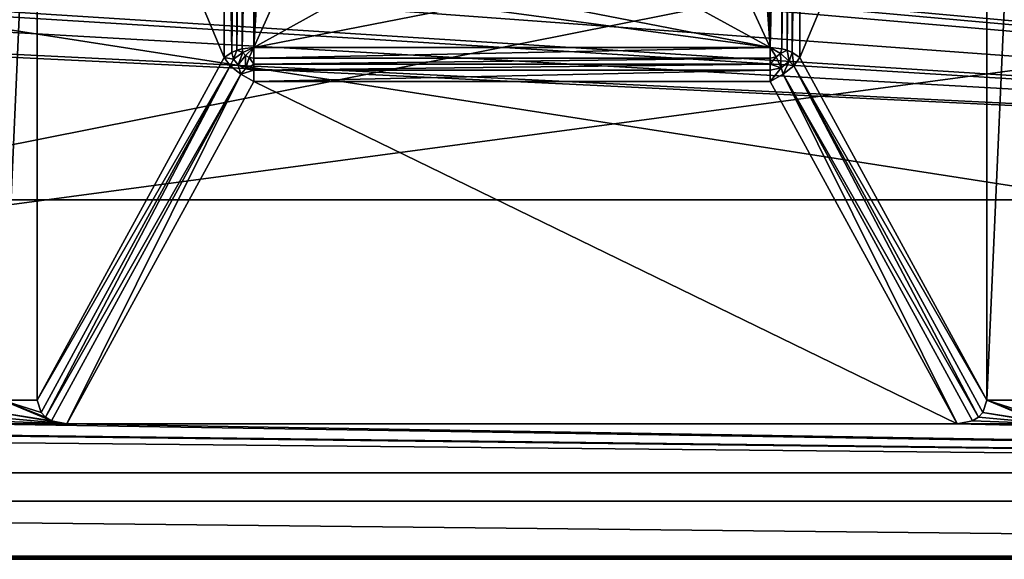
# Model space of a CAD drawing. Header units: millimetres. Extents: x 1 to 138, y -45 to 37.
# Tile 109 of 256: x 56 to 82, y -45 to -31. Entities that reach past the tile are written whole.
import ezdxf

# ---------------------------------------------------------------- set-up
doc = ezdxf.new("R2010")
doc.units = ezdxf.units.MM
doc.header["$LTSCALE"] = 25.4
doc.layers.get('0').update_dxf_attribs({"true_color": 0xff5454})

# ---------------------------------------------------------------- blocks, each defined once
blk = doc.blocks.new('PROFILE-FOCUS-LED-7618-7620-7621-7622.STL#2')
at = {"color": 18, "true_color": 0x080808}
mesh = blk.add_polyface(dxfattribs=at)
corners = [(4.485, -35.711, 30.467), (10.505, -26.158, 23.451), (4.485, -13.627, 14.247), (11.611, -27.947, 24.765), (13.444, -29.294, 25.754), (15.757, -30.016, 26.285), (133.885, -35.711, 30.467), (10.276, -24.167, 21.988), (18.238, -30.016, 26.285), (20.551, -29.294, 25.754), (41.757, -30.016, 26.285), (22.384, -27.947, 24.765), (23.49, -26.158, 23.451), (39.444, -29.294, 25.754), (23.719, -24.167, 21.988), (37.611, -27.947, 24.765), (36.505, -26.158, 23.451), (36.276, -24.167, 21.988), (44.238, -30.016, 26.285), (46.551, -29.294, 25.754), (67.757, -30.016, 26.285), (48.384, -27.947, 24.765), (49.49, -26.158, 23.451), (65.444, -29.294, 25.754), (49.719, -24.167, 21.988), (63.611, -27.947, 24.765), (62.505, -26.158, 23.451), (62.276, -24.167, 21.988), (70.238, -30.016, 26.285), (72.551, -29.294, 25.754), (74.384, -27.947, 24.765), (93.757, -30.016, 26.285), (75.49, -26.158, 23.451), (91.444, -29.294, 25.754), (75.719, -24.167, 21.988), (89.611, -27.947, 24.765), (88.505, -26.158, 23.451), (88.276, -24.167, 21.988), (96.238, -30.016, 26.285), (98.551, -29.294, 25.754), (100.384, -27.947, 24.765), (101.49, -26.158, 23.451), (101.719, -24.167, 21.988), (117.444, -29.294, 25.754), (115.611, -27.947, 24.765), (114.505, -26.158, 23.451), (114.276, -24.167, 21.988), (119.757, -30.016, 26.285), (122.238, -30.016, 26.285), (124.551, -29.294, 25.754), (126.384, -27.947, 24.765), (127.49, -26.158, 23.451), (127.719, -24.167, 21.988), (16.998, -19.228, 18.361), (133.885, -13.627, 14.247), (14.559, -19.596, 18.631), (12.45, -20.648, 19.404), (10.955, -22.244, 20.576), (19.436, -19.596, 18.631), (42.998, -19.228, 18.361), (21.545, -20.648, 19.404), (40.559, -19.596, 18.631), (23.04, -22.244, 20.576), (38.45, -20.648, 19.404), (36.955, -22.244, 20.576), (45.436, -19.596, 18.631), (47.545, -20.648, 19.404), (68.998, -19.228, 18.361), (66.559, -19.596, 18.631), (49.04, -22.244, 20.576), (64.45, -20.648, 19.404), (62.955, -22.244, 20.576), (71.436, -19.596, 18.631), (73.545, -20.648, 19.404), (94.998, -19.228, 18.361), (92.559, -19.596, 18.631), (75.04, -22.244, 20.576), (90.45, -20.648, 19.404), (88.955, -22.244, 20.576), (97.436, -19.596, 18.631), (99.545, -20.648, 19.404), (101.04, -22.244, 20.576), (118.559, -19.596, 18.631), (116.45, -20.648, 19.404), (114.955, -22.244, 20.576), (120.998, -19.228, 18.361), (123.436, -19.596, 18.631), (125.545, -20.648, 19.404), (127.04, -22.244, 20.576)]
mesh.append_faces([[corners[k] for k in face] for face in [(0, 1, 2), (1, 0, 3), (3, 0, 4), (4, 0, 5), (5, 6, 8), (8, 6, 9), (9, 10, 11), (11, 10, 12), (12, 13, 14), (10, 6, 18), (18, 6, 19), (19, 20, 21), (21, 20, 22), (22, 23, 24), (20, 6, 28), (28, 6, 29), (29, 6, 30), (30, 31, 32), (32, 33, 34), (31, 6, 38), (38, 6, 39), (39, 6, 40), (40, 6, 41), (41, 6, 42), (43, 6, 47), (47, 6, 48), (48, 6, 49), (49, 6, 50), (50, 6, 51), (51, 6, 52), (2, 53, 54), (53, 2, 55), (55, 2, 56), (56, 2, 57), (57, 2, 7), (59, 60, 61), (61, 14, 63), (63, 14, 64), (64, 14, 17), (67, 66, 68), (68, 24, 70), (70, 24, 71), (71, 24, 27), (74, 73, 75), (75, 34, 77), (77, 34, 78), (78, 34, 37), (82, 42, 83), (83, 42, 84), (84, 42, 46), (54, 52, 6)]], dxfattribs={"vtx0": -1, "vtx1": -1, "color": 18})
mesh.append_faces([[corners[k] for k in face] for face in [(9, 6, 10), (19, 6, 20), (30, 6, 31), (42, 6, 43), (54, 58, 59), (54, 66, 67), (54, 73, 74), (54, 42, 82)]], dxfattribs={"vtx0": -1, "vtx1": -1, "vtx2": -1, "color": 18})
mesh.append_faces([[corners[k] for k in face] for face in [(5, 0, 6), (2, 1, 7), (12, 10, 13), (14, 13, 15), (14, 15, 16), (14, 16, 17), (22, 20, 23), (24, 23, 25), (24, 25, 26), (24, 26, 27), (32, 31, 33), (34, 33, 35), (34, 35, 36), (34, 36, 37), (42, 43, 44), (42, 44, 45), (42, 45, 46), (54, 53, 58), (59, 58, 60), (61, 60, 62), (61, 62, 14), (54, 59, 65), (54, 65, 66), (68, 66, 69), (68, 69, 24), (54, 67, 72), (54, 72, 73), (75, 73, 76), (75, 76, 34), (54, 74, 79), (54, 79, 80), (54, 80, 81), (54, 81, 42), (54, 82, 85), (54, 85, 86), (54, 86, 87), (54, 87, 88), (54, 88, 52)]], dxfattribs={"vtx0": -1, "vtx2": -1, "color": 18})
at = {"color": 250, "true_color": 0x262626}
mesh = blk.add_polyface(dxfattribs=at)
corners = [(137.485, -45.166, 24.012), (128.885, -19.745, 58.624), (0.885, -45.166, 24.012), (137.485, -14.207, 66.164), (128.885, -14.207, 66.164), (8.485, -19.745, 58.624), (0.885, -14.207, 66.164), (8.485, -14.207, 66.164)]
mesh.append_faces([[corners[k] for k in face] for face in [(1, 3, 4), (6, 5, 7)]], dxfattribs={"vtx0": -1, "color": 250})
mesh.append_faces([[corners[k] for k in face] for face in [(0, 1, 2), (2, 5, 6), (5, 2, 1)]], dxfattribs={"vtx0": -1, "vtx1": -1, "color": 250})
mesh.append_faces([[corners[k] for k in face] for face in [(1, 0, 3)]], dxfattribs={"vtx0": -1, "vtx2": -1, "color": 250})
mesh = blk.add_polyface(dxfattribs=at)
corners = [(0.885, -17.237, 3.251), (2.685, -18.688, 4.316), (0.885, -45.124, 23.732), (137.485, -17.237, 3.251), (135.685, -18.688, 4.316), (135.685, -43.673, 22.667), (2.685, -43.673, 22.667), (137.485, -45.124, 23.732)]
mesh.append_faces([[corners[k] for k in face] for face in [(0, 1, 2), (1, 3, 4), (4, 3, 5), (2, 6, 7), (6, 2, 1), (7, 5, 3)]], dxfattribs={"vtx0": -1, "vtx1": -1, "color": 250})
mesh.append_faces([[corners[k] for k in face] for face in [(1, 0, 3), (7, 6, 5)]], dxfattribs={"vtx0": -1, "vtx2": -1, "color": 250})
at = {"color": 18, "true_color": 0x080808}
mesh = blk.add_polyface(dxfattribs=at)
corners = [(2.885, -18.257, 5.24), (4.485, -20.244, 6.7), (2.885, -42.92, 23.354), (4.595, -19.883, 6.435), (4.727, -19.741, 6.331), (4.903, -19.635, 6.252), (5.351, -19.546, 6.188), (135.485, -18.257, 5.24), (28.69, -19.546, 6.188), (31.265, -19.546, 6.188), (29.138, -19.635, 6.252), (29.314, -19.741, 6.331), (29.446, -19.883, 6.435), (30.861, -19.626, 6.246), (29.556, -20.244, 6.7), (30.703, -19.722, 6.316), (30.584, -19.85, 6.41), (30.485, -20.175, 6.649), (29.556, -40.932, 21.894), (54.776, -19.546, 6.188), (57.265, -19.546, 6.188), (55.18, -19.626, 6.246), (55.338, -19.722, 6.316), (55.457, -19.85, 6.41), (56.861, -19.626, 6.246), (55.556, -20.175, 6.649), (56.703, -19.722, 6.316), (56.584, -19.85, 6.41), (56.485, -20.175, 6.649), (55.556, -41.002, 21.946), (80.776, -19.546, 6.188), (83.265, -19.546, 6.188), (81.18, -19.626, 6.246), (81.338, -19.722, 6.316), (81.457, -19.85, 6.41), (82.861, -19.626, 6.246), (81.556, -20.175, 6.649), (82.703, -19.722, 6.316), (82.584, -19.85, 6.41), (82.485, -20.175, 6.649), (81.556, -41.002, 21.946), (106.776, -19.546, 6.188), (107.18, -19.626, 6.246), (109.265, -19.546, 6.188), (107.338, -19.722, 6.316), (107.457, -19.85, 6.41), (108.861, -19.626, 6.246), (107.556, -20.175, 6.649), (108.703, -19.722, 6.316), (108.584, -19.85, 6.41), (108.485, -20.175, 6.649), (107.556, -41.002, 21.946), (132.776, -19.546, 6.188), (133.18, -19.626, 6.246), (133.338, -19.722, 6.316), (133.457, -19.85, 6.41), (133.556, -20.175, 6.649), (133.556, -41.002, 21.946), (5.351, -41.63, 22.407), (135.485, -42.92, 23.354), (4.903, -41.542, 22.342), (4.727, -41.435, 22.264), (4.595, -41.293, 22.16), (4.485, -40.932, 21.894), (28.69, -41.63, 22.407), (31.265, -41.63, 22.407), (29.138, -41.542, 22.342), (29.314, -41.435, 22.264), (29.446, -41.293, 22.16), (54.776, -41.63, 22.407), (57.265, -41.63, 22.407), (55.18, -41.551, 22.349), (55.338, -41.455, 22.278), (55.457, -41.327, 22.184), (56.861, -41.551, 22.349), (56.703, -41.455, 22.278), (56.584, -41.327, 22.184), (56.485, -41.002, 21.946), (80.776, -41.63, 22.407), (83.265, -41.63, 22.407), (81.18, -41.551, 22.349), (81.338, -41.455, 22.278), (81.457, -41.327, 22.184), (82.861, -41.551, 22.349), (82.703, -41.455, 22.278), (82.584, -41.327, 22.184), (82.485, -41.002, 21.946), (106.776, -41.63, 22.407), (107.18, -41.551, 22.349), (109.265, -41.63, 22.407), (107.338, -41.455, 22.278), (107.457, -41.327, 22.184), (108.861, -41.551, 22.349), (108.703, -41.455, 22.278), (108.584, -41.327, 22.184), (108.485, -41.002, 21.946), (132.776, -41.63, 22.407), (133.18, -41.551, 22.349), (133.338, -41.455, 22.278), (133.457, -41.327, 22.184), (30.861, -41.551, 22.349), (30.703, -41.455, 22.278), (30.584, -41.327, 22.184), (30.485, -41.002, 21.946)]
mesh.append_faces([[corners[k] for k in face] for face in [(65, 67, 68), (18, 100, 68)]], dxfattribs={"vtx0": -1, "color": 18})
mesh.append_faces([[corners[k] for k in face] for face in [(0, 1, 2), (1, 0, 3), (3, 0, 4), (4, 0, 5), (5, 0, 6), (6, 7, 8), (8, 9, 10), (10, 9, 11), (11, 9, 12), (12, 13, 14), (14, 17, 18), (9, 7, 19), (19, 20, 21), (21, 20, 22), (22, 20, 23), (23, 24, 25), (25, 28, 29), (20, 7, 30), (30, 31, 32), (32, 31, 33), (33, 31, 34), (34, 35, 36), (36, 39, 40), (31, 7, 41), (41, 7, 42), (42, 43, 44), (44, 43, 45), (45, 46, 47), (47, 50, 51), (43, 7, 52), (52, 7, 53), (53, 7, 54), (54, 7, 55), (55, 7, 56), (56, 7, 57), (2, 58, 59), (58, 2, 60), (60, 2, 61), (61, 2, 62), (62, 2, 63), (63, 2, 1), (70, 73, 74), (74, 29, 75), (75, 29, 76), (76, 29, 77), (77, 29, 28), (79, 82, 83), (83, 40, 84), (84, 40, 85), (85, 40, 86), (86, 40, 39), (89, 91, 92), (92, 51, 93), (93, 51, 94), (94, 51, 95), (95, 51, 50), (59, 57, 7), (100, 18, 101), (101, 18, 102), (102, 18, 103), (103, 18, 17)]], dxfattribs={"vtx0": -1, "vtx1": -1, "color": 18})
mesh.append_faces([[corners[k] for k in face] for face in [(8, 7, 9), (19, 7, 20), (30, 7, 31), (42, 7, 43), (59, 64, 65), (59, 69, 70), (59, 78, 79), (59, 88, 89)]], dxfattribs={"vtx0": -1, "vtx1": -1, "vtx2": -1, "color": 18})
mesh.append_faces([[corners[k] for k in face] for face in [(6, 0, 7), (12, 9, 13), (14, 13, 15), (14, 15, 16), (14, 16, 17), (23, 20, 24), (25, 24, 26), (25, 26, 27), (25, 27, 28), (34, 31, 35), (36, 35, 37), (36, 37, 38), (36, 38, 39), (45, 43, 46), (47, 46, 48), (47, 48, 49), (47, 49, 50), (59, 58, 64), (65, 64, 66), (65, 66, 67), (59, 65, 69), (70, 69, 71), (70, 71, 72), (70, 72, 73), (74, 73, 29), (59, 70, 78), (79, 78, 80), (79, 80, 81), (79, 81, 82), (83, 82, 40), (59, 79, 87), (59, 87, 88), (89, 88, 90), (89, 90, 91), (92, 91, 51), (59, 89, 96), (59, 96, 97), (59, 97, 98), (59, 98, 99), (59, 99, 57)]], dxfattribs={"vtx0": -1, "vtx2": -1, "color": 18})
mesh = blk.add_polyface(dxfattribs=at)
corners = [(61.422, -19.092, 16.462), (61.62, -31.822, 26.106), (61.422, -31.962, 25.915), (61.62, -18.952, 16.653)]
mesh.append_faces([[corners[k] for k in face] for face in [(0, 1, 2), (1, 0, 3)]], dxfattribs={"vtx0": -1, "color": 18})
mesh = blk.add_polyface(dxfattribs=at)
corners = [(61.751, -18.897, 16.728), (61.62, -31.822, 26.106), (61.62, -18.952, 16.653), (61.751, -31.767, 26.18)]
mesh.append_faces([[corners[k] for k in face] for face in [(0, 1, 2), (1, 0, 3)]], dxfattribs={"vtx0": -1, "color": 18})
mesh = blk.add_polyface(dxfattribs=at)
corners = [(61.892, -18.858, 16.78), (61.751, -31.767, 26.18), (61.751, -18.897, 16.728), (61.892, -31.728, 26.233)]
mesh.append_faces([[corners[k] for k in face] for face in [(0, 1, 2), (1, 0, 3)]], dxfattribs={"vtx0": -1, "color": 18})
mesh = blk.add_polyface(dxfattribs=at)
corners = [(62.201, -18.826, 16.825), (61.892, -31.728, 26.233), (61.892, -18.858, 16.78), (62.201, -31.696, 26.277)]
mesh.append_faces([[corners[k] for k in face] for face in [(0, 1, 2), (1, 0, 3)]], dxfattribs={"vtx0": -1, "color": 18})
mesh = blk.add_polyface(dxfattribs=at)
corners = [(62.201, -18.826, 16.825), (62.276, -24.759, 21.182), (62.201, -31.696, 26.277), (62.955, -22.836, 19.77), (64.45, -21.24, 18.598), (66.559, -20.188, 17.825), (68.998, -19.82, 17.555), (75.84, -18.826, 16.825), (71.436, -20.188, 17.825), (73.545, -21.24, 18.598), (75.04, -22.836, 19.77), (75.719, -24.759, 21.182), (67.757, -30.608, 25.479), (75.84, -31.696, 26.277), (65.444, -29.886, 24.948), (63.611, -28.539, 23.959), (62.505, -26.749, 22.645), (70.238, -30.608, 25.479), (72.551, -29.886, 24.948), (74.384, -28.539, 23.959), (75.49, -26.749, 22.645)]
mesh.append_faces([[corners[k] for k in face] for face in [(0, 1, 2), (1, 0, 3), (3, 0, 4), (4, 0, 5), (5, 0, 6), (6, 7, 8), (8, 7, 9), (9, 7, 10), (10, 7, 11), (2, 12, 13), (12, 2, 14), (14, 2, 15), (15, 2, 16), (16, 2, 1), (13, 11, 7)]], dxfattribs={"vtx0": -1, "vtx1": -1, "color": 18})
mesh.append_faces([[corners[k] for k in face] for face in [(6, 0, 7), (13, 12, 17), (13, 17, 18), (13, 18, 19), (13, 19, 20), (13, 20, 11)]], dxfattribs={"vtx0": -1, "vtx2": -1, "color": 18})
mesh = blk.add_polyface(dxfattribs=at)
corners = [(76.15, -18.858, 16.78), (75.84, -31.696, 26.277), (75.84, -18.826, 16.825), (76.15, -31.728, 26.233)]
mesh.append_faces([[corners[k] for k in face] for face in [(0, 1, 2), (1, 0, 3)]], dxfattribs={"vtx0": -1, "color": 18})
mesh = blk.add_polyface(dxfattribs=at)
corners = [(76.29, -18.897, 16.728), (76.15, -31.728, 26.233), (76.15, -18.858, 16.78), (76.29, -31.767, 26.18)]
mesh.append_faces([[corners[k] for k in face] for face in [(0, 1, 2), (1, 0, 3)]], dxfattribs={"vtx0": -1, "color": 18})
mesh = blk.add_polyface(dxfattribs=at)
corners = [(76.421, -18.952, 16.653), (76.29, -31.767, 26.18), (76.29, -18.897, 16.728), (76.421, -31.822, 26.106)]
mesh.append_faces([[corners[k] for k in face] for face in [(0, 1, 2), (1, 0, 3)]], dxfattribs={"vtx0": -1, "color": 18})
mesh = blk.add_polyface(dxfattribs=at)
corners = [(76.421, -31.822, 26.106), (76.619, -19.092, 16.462), (76.619, -31.962, 25.915), (76.421, -18.952, 16.653)]
mesh.append_faces([[corners[k] for k in face] for face in [(0, 1, 2), (1, 0, 3)]], dxfattribs={"vtx0": -1, "color": 18})
mesh = blk.add_polyface(dxfattribs=at)
corners = [(56.485, -20.175, 6.649), (61.422, -31.962, 25.915), (56.485, -41.002, 21.946), (61.422, -19.092, 16.462)]
mesh.append_faces([[corners[k] for k in face] for face in [(0, 1, 2), (1, 0, 3)]], dxfattribs={"vtx0": -1, "color": 18})
mesh = blk.add_polyface(dxfattribs=at)
corners = [(76.619, -31.962, 25.915), (81.556, -20.175, 6.649), (81.556, -41.002, 21.946), (76.619, -19.092, 16.462)]
mesh.append_faces([[corners[k] for k in face] for face in [(0, 1, 2), (1, 0, 3)]], dxfattribs={"vtx0": -1, "color": 18})
at = {"color": 250, "true_color": 0x262626}
mesh = blk.add_polyface(dxfattribs=at)
corners = [(2.685, -22.954, 50.876), (135.685, -43.673, 22.667), (2.685, -43.673, 22.667), (135.685, -22.954, 50.876)]
mesh.append_faces([[corners[k] for k in face] for face in [(0, 1, 2), (1, 0, 3)]], dxfattribs={"vtx0": -1, "color": 250})
at = {"color": 18, "true_color": 0x080808}
mesh = blk.add_polyface(dxfattribs=at)
corners = [(4.485, -23.871, 46.586), (133.885, -35.711, 30.467), (4.485, -35.711, 30.467), (133.885, -23.871, 46.586)]
mesh.append_faces([[corners[k] for k in face] for face in [(0, 1, 2), (1, 0, 3)]], dxfattribs={"vtx0": -1, "color": 18})
mesh = blk.add_polyface(dxfattribs=at)
corners = [(135.485, -25.161, 47.533), (2.885, -42.92, 23.354), (135.485, -42.92, 23.354), (2.885, -25.161, 47.533)]
mesh.append_faces([[corners[k] for k in face] for face in [(0, 1, 2), (1, 0, 3)]], dxfattribs={"vtx0": -1, "color": 18})
mesh = blk.add_polyface(dxfattribs=at)
corners = [(62.201, -31.696, 26.277), (61.915, -31.824, 26.303), (61.892, -31.728, 26.233)]
mesh.append_faces([[corners[k] for k in face] for face in [(0, 1, 2)]], dxfattribs={"color": 18})
mesh = blk.add_polyface(dxfattribs=at)
corners = [(62.201, -31.696, 26.277), (61.982, -31.905, 26.363), (61.915, -31.824, 26.303)]
mesh.append_faces([[corners[k] for k in face] for face in [(0, 1, 2)]], dxfattribs={"color": 18})
mesh = blk.add_polyface(dxfattribs=at)
corners = [(62.201, -31.696, 26.277), (62.083, -31.959, 26.402), (61.982, -31.905, 26.363)]
mesh.append_faces([[corners[k] for k in face] for face in [(0, 1, 2)]], dxfattribs={"color": 18})
mesh = blk.add_polyface(dxfattribs=at)
corners = [(62.201, -31.978, 26.416), (62.083, -31.959, 26.402), (62.201, -31.696, 26.277)]
mesh.append_faces([[corners[k] for k in face] for face in [(0, 1, 2)]], dxfattribs={"color": 18})
mesh = blk.add_polyface(dxfattribs=at)
corners = [(75.84, -31.696, 26.277), (62.201, -31.978, 26.416), (62.201, -31.696, 26.277), (75.84, -31.978, 26.416)]
mesh.append_faces([[corners[k] for k in face] for face in [(0, 1, 2), (1, 0, 3)]], dxfattribs={"vtx0": -1, "color": 18})
mesh = blk.add_polyface(dxfattribs=at)
corners = [(76.108, -31.853, 26.325), (75.995, -31.944, 26.392), (75.84, -31.696, 26.277)]
mesh.append_faces([[corners[k] for k in face] for face in [(0, 1, 2)]], dxfattribs={"color": 18})
mesh = blk.add_polyface(dxfattribs=at)
corners = [(75.995, -31.944, 26.392), (75.84, -31.978, 26.416), (75.84, -31.696, 26.277)]
mesh.append_faces([[corners[k] for k in face] for face in [(0, 1, 2)]], dxfattribs={"color": 18})
mesh = blk.add_polyface(dxfattribs=at)
corners = [(76.15, -31.728, 26.233), (76.108, -31.853, 26.325), (75.84, -31.696, 26.277)]
mesh.append_faces([[corners[k] for k in face] for face in [(0, 1, 2)]], dxfattribs={"color": 18})
mesh = blk.add_polyface(dxfattribs=at)
corners = [(56.485, -41.002, 21.946), (61.581, -32.176, 26.202), (56.584, -41.327, 22.184), (61.422, -31.962, 25.915)]
mesh.append_faces([[corners[k] for k in face] for face in [(0, 1, 2), (1, 0, 3)]], dxfattribs={"vtx0": -1, "color": 18})
mesh = blk.add_polyface(dxfattribs=at)
corners = [(61.62, -31.822, 26.106), (61.664, -32.001, 26.237), (61.422, -31.962, 25.915)]
mesh.append_faces([[corners[k] for k in face] for face in [(0, 1, 2)]], dxfattribs={"color": 18})
mesh = blk.add_polyface(dxfattribs=at)
corners = [(61.422, -31.962, 25.915), (61.664, -32.001, 26.237), (61.581, -32.176, 26.202)]
mesh.append_faces([[corners[k] for k in face] for face in [(0, 1, 2)]], dxfattribs={"color": 18})
mesh = blk.add_polyface(dxfattribs=at)
corners = [(61.751, -31.767, 26.18), (61.664, -32.001, 26.237), (61.62, -31.822, 26.106)]
mesh.append_faces([[corners[k] for k in face] for face in [(0, 1, 2)]], dxfattribs={"color": 18})
mesh = blk.add_polyface(dxfattribs=at)
corners = [(61.915, -31.824, 26.303), (61.664, -32.001, 26.237), (61.751, -31.767, 26.18)]
mesh.append_faces([[corners[k] for k in face] for face in [(0, 1, 2)]], dxfattribs={"color": 18})
mesh = blk.add_polyface(dxfattribs=at)
corners = [(61.915, -31.824, 26.303), (61.79, -32.153, 26.349), (61.664, -32.001, 26.237), (61.982, -31.905, 26.363)]
mesh.append_faces([[corners[k] for k in face] for face in [(0, 1, 2), (1, 0, 3)]], dxfattribs={"vtx0": -1, "color": 18})
mesh = blk.add_polyface(dxfattribs=at)
corners = [(61.915, -31.824, 26.303), (61.751, -31.767, 26.18), (61.892, -31.728, 26.233)]
mesh.append_faces([[corners[k] for k in face] for face in [(0, 1, 2)]], dxfattribs={"color": 18})
mesh = blk.add_polyface(dxfattribs=at)
corners = [(61.982, -31.905, 26.363), (61.979, -32.255, 26.424), (61.79, -32.153, 26.349), (62.083, -31.959, 26.402)]
mesh.append_faces([[corners[k] for k in face] for face in [(0, 1, 2), (1, 0, 3)]], dxfattribs={"vtx0": -1, "color": 18})
mesh = blk.add_polyface(dxfattribs=at)
corners = [(62.201, -32.13, 26.447), (61.979, -32.255, 26.424), (62.083, -31.959, 26.402)]
mesh.append_faces([[corners[k] for k in face] for face in [(0, 1, 2)]], dxfattribs={"color": 18})
mesh = blk.add_polyface(dxfattribs=at)
corners = [(62.201, -32.13, 26.447), (62.083, -31.959, 26.402), (62.201, -31.978, 26.416)]
mesh.append_faces([[corners[k] for k in face] for face in [(0, 1, 2)]], dxfattribs={"color": 18})
mesh = blk.add_polyface(dxfattribs=at)
corners = [(75.84, -31.978, 26.416), (62.201, -32.13, 26.447), (62.201, -31.978, 26.416), (75.84, -32.13, 26.447)]
mesh.append_faces([[corners[k] for k in face] for face in [(0, 1, 2), (1, 0, 3)]], dxfattribs={"vtx0": -1, "color": 18})
mesh = blk.add_polyface(dxfattribs=at)
corners = [(75.995, -31.944, 26.392), (75.84, -32.13, 26.447), (75.84, -31.978, 26.416)]
mesh.append_faces([[corners[k] for k in face] for face in [(0, 1, 2)]], dxfattribs={"color": 18})
mesh = blk.add_polyface(dxfattribs=at)
corners = [(76.131, -32.228, 26.404), (75.84, -32.13, 26.447), (75.995, -31.944, 26.392)]
mesh.append_faces([[corners[k] for k in face] for face in [(0, 1, 2)]], dxfattribs={"color": 18})
mesh = blk.add_polyface(dxfattribs=at)
corners = [(76.108, -31.853, 26.325), (76.131, -32.228, 26.404), (75.995, -31.944, 26.392), (76.343, -32.056, 26.278)]
mesh.append_faces([[corners[k] for k in face] for face in [(0, 1, 2), (1, 0, 3)]], dxfattribs={"vtx0": -1, "color": 18})
mesh = blk.add_polyface(dxfattribs=at)
corners = [(76.29, -31.767, 26.18), (76.108, -31.853, 26.325), (76.15, -31.728, 26.233)]
mesh.append_faces([[corners[k] for k in face] for face in [(0, 1, 2)]], dxfattribs={"color": 18})
mesh = blk.add_polyface(dxfattribs=at)
corners = [(76.343, -32.056, 26.278), (76.108, -31.853, 26.325), (76.29, -31.767, 26.18)]
mesh.append_faces([[corners[k] for k in face] for face in [(0, 1, 2)]], dxfattribs={"color": 18})
mesh = blk.add_polyface(dxfattribs=at)
corners = [(76.421, -31.822, 26.106), (76.343, -32.056, 26.278), (76.29, -31.767, 26.18)]
mesh.append_faces([[corners[k] for k in face] for face in [(0, 1, 2)]], dxfattribs={"color": 18})
mesh = blk.add_polyface(dxfattribs=at)
corners = [(76.421, -31.822, 26.106), (76.46, -32.176, 26.202), (76.343, -32.056, 26.278)]
mesh.append_faces([[corners[k] for k in face] for face in [(0, 1, 2)]], dxfattribs={"color": 18})
mesh = blk.add_polyface(dxfattribs=at)
corners = [(76.421, -31.822, 26.106), (76.619, -31.962, 25.915), (76.46, -32.176, 26.202)]
mesh.append_faces([[corners[k] for k in face] for face in [(0, 1, 2)]], dxfattribs={"color": 18})
mesh = blk.add_polyface(dxfattribs=at)
corners = [(76.46, -32.176, 26.202), (81.556, -41.002, 21.946), (81.457, -41.327, 22.184), (76.619, -31.962, 25.915)]
mesh.append_faces([[corners[k] for k in face] for face in [(0, 1, 2), (1, 0, 3)]], dxfattribs={"vtx0": -1, "color": 18})
mesh = blk.add_polyface(dxfattribs=at)
corners = [(61.581, -32.176, 26.202), (56.703, -41.455, 22.278), (56.584, -41.327, 22.184)]
mesh.append_faces([[corners[k] for k in face] for face in [(0, 1, 2)]], dxfattribs={"color": 18})
mesh = blk.add_polyface(dxfattribs=at)
corners = [(61.859, -32.399, 26.367), (56.703, -41.455, 22.278), (61.581, -32.176, 26.202)]
mesh.append_faces([[corners[k] for k in face] for face in [(0, 1, 2)]], dxfattribs={"color": 18})
mesh = blk.add_polyface(dxfattribs=at)
corners = [(61.79, -32.153, 26.349), (61.581, -32.176, 26.202), (61.664, -32.001, 26.237)]
mesh.append_faces([[corners[k] for k in face] for face in [(0, 1, 2)]], dxfattribs={"color": 18})
mesh = blk.add_polyface(dxfattribs=at)
corners = [(61.859, -32.399, 26.367), (61.581, -32.176, 26.202), (61.79, -32.153, 26.349)]
mesh.append_faces([[corners[k] for k in face] for face in [(0, 1, 2)]], dxfattribs={"color": 18})
mesh = blk.add_polyface(dxfattribs=at)
corners = [(61.979, -32.255, 26.424), (61.859, -32.399, 26.367), (61.79, -32.153, 26.349)]
mesh.append_faces([[corners[k] for k in face] for face in [(0, 1, 2)]], dxfattribs={"color": 18})
mesh = blk.add_polyface(dxfattribs=at)
corners = [(62.201, -32.29, 26.45), (61.979, -32.255, 26.424), (62.201, -32.13, 26.447)]
mesh.append_faces([[corners[k] for k in face] for face in [(0, 1, 2)]], dxfattribs={"color": 18})
mesh = blk.add_polyface(dxfattribs=at)
corners = [(75.84, -32.13, 26.447), (62.201, -32.29, 26.45), (62.201, -32.13, 26.447), (75.84, -32.29, 26.45)]
mesh.append_faces([[corners[k] for k in face] for face in [(0, 1, 2), (1, 0, 3)]], dxfattribs={"vtx0": -1, "color": 18})
mesh = blk.add_polyface(dxfattribs=at)
corners = [(76.131, -32.228, 26.404), (75.84, -32.29, 26.45), (75.84, -32.13, 26.447)]
mesh.append_faces([[corners[k] for k in face] for face in [(0, 1, 2)]], dxfattribs={"color": 18})
mesh = blk.add_polyface(dxfattribs=at)
corners = [(76.131, -32.228, 26.404), (75.84, -32.59, 26.376), (75.84, -32.29, 26.45)]
mesh.append_faces([[corners[k] for k in face] for face in [(0, 1, 2)]], dxfattribs={"color": 18})
mesh = blk.add_polyface(dxfattribs=at)
corners = [(76.182, -32.399, 26.367), (75.84, -32.59, 26.376), (76.131, -32.228, 26.404)]
mesh.append_faces([[corners[k] for k in face] for face in [(0, 1, 2)]], dxfattribs={"color": 18})
mesh = blk.add_polyface(dxfattribs=at)
corners = [(76.343, -32.056, 26.278), (76.182, -32.399, 26.367), (76.131, -32.228, 26.404), (76.46, -32.176, 26.202)]
mesh.append_faces([[corners[k] for k in face] for face in [(0, 1, 2), (1, 0, 3)]], dxfattribs={"vtx0": -1, "color": 18})
mesh = blk.add_polyface(dxfattribs=at)
corners = [(81.338, -41.455, 22.278), (76.182, -32.399, 26.367), (76.46, -32.176, 26.202)]
mesh.append_faces([[corners[k] for k in face] for face in [(0, 1, 2)]], dxfattribs={"color": 18})
mesh = blk.add_polyface(dxfattribs=at)
corners = [(81.457, -41.327, 22.184), (81.338, -41.455, 22.278), (76.46, -32.176, 26.202)]
mesh.append_faces([[corners[k] for k in face] for face in [(0, 1, 2)]], dxfattribs={"color": 18})
mesh = blk.add_polyface(dxfattribs=at)
corners = [(61.859, -32.399, 26.367), (56.861, -41.551, 22.349), (56.703, -41.455, 22.278)]
mesh.append_faces([[corners[k] for k in face] for face in [(0, 1, 2)]], dxfattribs={"color": 18})
mesh = blk.add_polyface(dxfattribs=at)
corners = [(61.859, -32.399, 26.367), (57.265, -41.63, 22.407), (56.861, -41.551, 22.349), (62.201, -32.59, 26.376)]
mesh.append_faces([[corners[k] for k in face] for face in [(0, 1, 2), (1, 0, 3)]], dxfattribs={"vtx0": -1, "color": 18})
mesh = blk.add_polyface(dxfattribs=at)
corners = [(62.201, -32.29, 26.45), (61.859, -32.399, 26.367), (61.979, -32.255, 26.424)]
mesh.append_faces([[corners[k] for k in face] for face in [(0, 1, 2)]], dxfattribs={"color": 18})
mesh = blk.add_polyface(dxfattribs=at)
corners = [(62.201, -32.59, 26.376), (61.859, -32.399, 26.367), (62.201, -32.29, 26.45)]
mesh.append_faces([[corners[k] for k in face] for face in [(0, 1, 2)]], dxfattribs={"color": 18})
mesh = blk.add_polyface(dxfattribs=at)
corners = [(75.84, -32.29, 26.45), (62.201, -32.59, 26.376), (62.201, -32.29, 26.45), (75.84, -32.59, 26.376)]
mesh.append_faces([[corners[k] for k in face] for face in [(0, 1, 2), (1, 0, 3)]], dxfattribs={"vtx0": -1, "color": 18})
mesh = blk.add_polyface(dxfattribs=at)
corners = [(76.182, -32.399, 26.367), (80.776, -41.63, 22.407), (75.84, -32.59, 26.376), (81.18, -41.551, 22.349)]
mesh.append_faces([[corners[k] for k in face] for face in [(0, 1, 2), (1, 0, 3)]], dxfattribs={"vtx0": -1, "color": 18})
mesh = blk.add_polyface(dxfattribs=at)
corners = [(81.338, -41.455, 22.278), (81.18, -41.551, 22.349), (76.182, -32.399, 26.367)]
mesh.append_faces([[corners[k] for k in face] for face in [(0, 1, 2)]], dxfattribs={"color": 18})
mesh = blk.add_polyface(dxfattribs=at)
corners = [(62.201, -32.59, 26.376), (80.776, -41.63, 22.407), (57.265, -41.63, 22.407), (75.84, -32.59, 26.376)]
mesh.append_faces([[corners[k] for k in face] for face in [(0, 1, 2), (1, 0, 3)]], dxfattribs={"vtx0": -1, "color": 18})
at = {"color": 250, "true_color": 0x262626}
mesh = blk.add_polyface(dxfattribs=at)
corners = [(137.485, -45.176, 23.79), (0.885, -45.124, 23.732), (137.485, -45.124, 23.732), (0.885, -45.176, 23.79)]
mesh.append_faces([[corners[k] for k in face] for face in [(0, 1, 2), (1, 0, 3)]], dxfattribs={"vtx0": -1, "color": 250})
mesh = blk.add_polyface(dxfattribs=at)
corners = [(137.485, -45.166, 24.012), (0.885, -45.199, 23.941), (137.485, -45.199, 23.941), (0.885, -45.166, 24.012)]
mesh.append_faces([[corners[k] for k in face] for face in [(0, 1, 2), (1, 0, 3)]], dxfattribs={"vtx0": -1, "color": 250})
mesh = blk.add_polyface(dxfattribs=at)
corners = [(137.485, -45.188, 23.813), (0.885, -45.176, 23.79), (137.485, -45.176, 23.79), (0.885, -45.188, 23.813)]
mesh.append_faces([[corners[k] for k in face] for face in [(0, 1, 2), (1, 0, 3)]], dxfattribs={"vtx0": -1, "color": 250})
mesh = blk.add_polyface(dxfattribs=at)
corners = [(137.485, -45.203, 23.863), (0.885, -45.188, 23.813), (137.485, -45.188, 23.813), (0.885, -45.203, 23.863)]
mesh.append_faces([[corners[k] for k in face] for face in [(0, 1, 2), (1, 0, 3)]], dxfattribs={"vtx0": -1, "color": 250})
mesh = blk.add_polyface(dxfattribs=at)
corners = [(137.485, -45.199, 23.941), (0.885, -45.204, 23.915), (137.485, -45.204, 23.915), (0.885, -45.199, 23.941)]
mesh.append_faces([[corners[k] for k in face] for face in [(0, 1, 2), (1, 0, 3)]], dxfattribs={"vtx0": -1, "color": 250})
mesh = blk.add_polyface(dxfattribs=at)
corners = [(137.485, -45.204, 23.915), (0.885, -45.203, 23.863), (137.485, -45.203, 23.863), (0.885, -45.204, 23.915)]
mesh.append_faces([[corners[k] for k in face] for face in [(0, 1, 2), (1, 0, 3)]], dxfattribs={"vtx0": -1, "color": 250})

msp = doc.modelspace()

# ---------------------------------------------------------------- block references
at = {"color": 0}
msp.add_blockref('PROFILE-FOCUS-LED-7618-7620-7621-7622.STL#2', (0, 0), dxfattribs=at)

doc.saveas('drawing.dxf')
